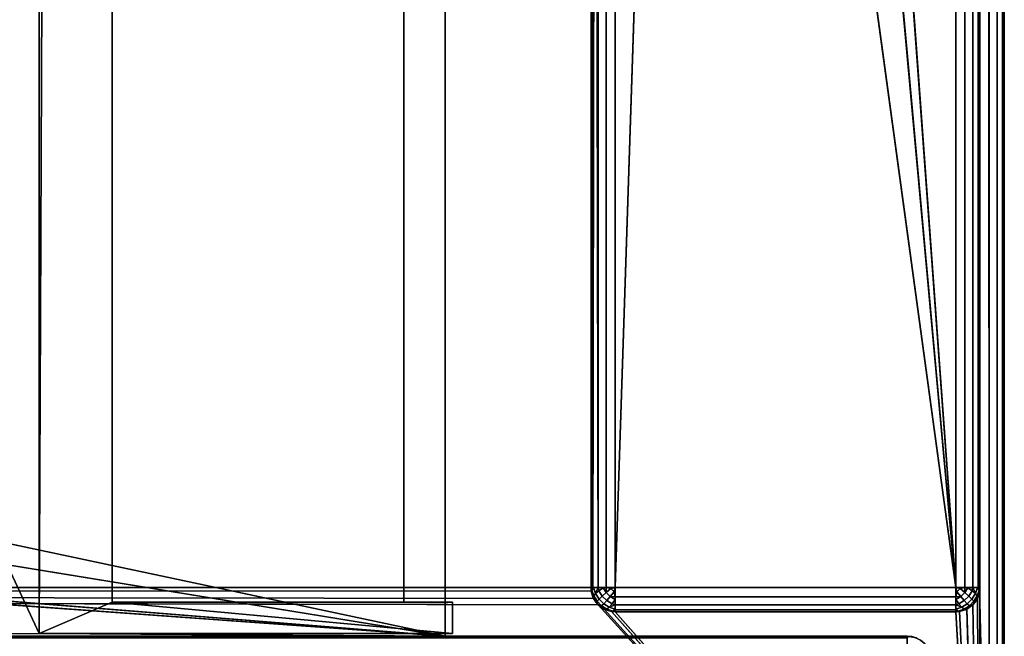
# Model space of a CAD drawing. Header units: millimetres. Extents: x -10 to 413, y -827 to 10.
# Tile 19 of 29: x 359 to 400, y -783 to -758. Entities that reach past the tile are written whole.
import ezdxf

# ---------------------------------------------------------------- set-up
doc = ezdxf.new("R2010")
doc.units = ezdxf.units.MM
doc.header["$MEASUREMENT"] = 0
for name, color, linetype, lineweight in [('0 Misc', 7, 'Continuous', 35), ('10 Raster Images', 7, 'Continuous', 35), ('5 Hatches', 7, 'Continuous', 35)]:
    doc.layers.add(name, color=color, linetype=linetype, lineweight=lineweight)

msp = doc.modelspace()

# ---------------------------------------------------------------- linework, layer by layer
at = {"layer": '0 Misc', "color": 160, "linetype": 'Continuous', "lineweight": 25}
for p, q in [((399, -1, 720), (399, -799, 720)), ((400, -1, 699), (400, -799, 699)), ((400, -799, 719), (400, -1, 719)), ((398, -781, 12), (398, -2, 12)), ((399, -2, 13), (399, -781, 13)), ((399, -781, 698), (399, -2, 698)), ((383, -17, 698), (383, -781, 698)), ((383, -781, 13), (383, -17, 698)), ((23, -59, 93), (360.3, -782.9, 93)), ((360.3, -782.9, 93), (360.3, -59.1, 93)), ((360.3, -59.1, 665), (360.3, -782.9, 665)), ((377, -783, 70), (377, -59, 70)), ((377, -783, 93), (377, -59, 70)), ((377, -782.9, 93), (377, -59, 70)), ((377, -781.6, 93), (377, -59, 70)), ((360.3, -782.9, 665), (363.3, -60.4, 665)), ((363.3, -781.6, 665), (363.3, -60.4, 665)), ((363.3, -781.6, 94.3), (363.3, -60.4, 94.3)), ((375.3, -60.4, 93), (375.3, -781.6, 93)), ((375.3, -60.4, 94.3), (375.3, -781.6, 94.3)), ((377, -781.6, 93), (377, -60.4, 93)), ((398, -781, 12), (391, -685, 12)), ((398, -781, 12), (389.899, -691.953, 12)), ((384, -781, 12), (386.703, -698.225, 12)), ((398, -781, 12), (386.703, -698.225, 12)), ((384, -715, 12), (384, -781, 12)), ((383, -781, 13), (383, -715.707, 34.207)), ((383, -781, 13), (383, -715.891, 33.954)), ((383, -781, 13), (383, -715.988, 33.656)), ((383, -781, 13), (383, -716, 13)), ((383, -781, 13), (383, -716, 33.5)), ((377, -783, 70), (112.5, -764, 70)), ((377, -783, 70), (139.5, -764, 70)), ((377, -783, 70), (260.5, -764, 70)), ((377, -783, 70), (287.5, -764, 70)), ((17, -781, 698), (383, -781, 698)), ((383.293, -781.707, 698), (17, -781, 698)), ((383.109, -781.454, 698), (17, -781, 698)), ((383.012, -781.156, 698), (17, -781, 698)), ((383, -781, 698), (383, -781, 13)), ((384, -781, 12), (398, -781, 12)), ((399, -799, 698), (398.988, -781.156, 698)), ((399, -781, 13), (399, -781, 698)), ((399, -799, 698), (399, -781, 698)), ((363.3, -781.6, 665), (360.3, -782.9, 665)), ((377.3, -781.6, 665), (363.3, -781.6, 665)), ((363.3, -781.6, 665), (363.3, -781.6, 94.3)), ((375.3, -781.6, 94.3), (363.3, -781.6, 94.3)), ((363.3, -781.6, 665), (377.3, -782.9, 665)), ((375.3, -781.6, 94.3), (363.3, -781.6, 665)), ((375.3, -781.6, 93), (375.3, -781.6, 94.3)), ((375.3, -781.6, 93), (377, -781.6, 93)), ((377, -781.6, 93), (375.3, -781.6, 94.3)), ((377.3, -781.6, 93), (375.3, -781.6, 94.3)), ((377.3, -781.6, 665), (375.3, -781.6, 94.3)), ((377, -782.9, 93), (377, -781.6, 93)), ((377, -781.6, 93), (377.3, -781.6, 93)), ((377.3, -782.9, 665), (377.3, -781.6, 665)), ((377.3, -781.6, 93), (377.3, -782.9, 93)), ((377.3, -781.6, 665), (377.3, -781.6, 93)), ((399, -799, 698), (398.891, -781.454, 698)), ((399, -799, 698), (383.293, -781.707, 698)), ((399, -799, 698), (383.546, -781.891, 698)), ((399, -799, 698), (383.844, -781.988, 698)), ((384, -782, 13), (384, -782, 698)), ((398, -782, 13), (384, -782, 13)), ((384, -782, 698), (398, -782, 698)), ((399, -799, 698), (384, -782, 698)), ((398, -782, 698), (398, -782, 13)), ((399, -799, 698), (398, -782, 698)), ((399, -799, 698), (398.156, -781.988, 698)), ((399, -799, 698), (398.454, -781.891, 698)), ((399, -799, 698), (398.707, -781.707, 698)), ((4, -783, 13.5), (396, -783, 13.5)), ((396, -783, 694), (4, -783, 694)), ((359.5, -783, 451), (4, -783, 694)), ((360.3, -782.9, 93), (23, -783, 93)), ((377, -783, 93), (23, -783, 93)), ((23, -783, 70), (377, -783, 70)), ((396, -783, 13.5), (23, -783, 70)), ((377, -783, 93), (40.5, -783, 428)), ((396, -783, 694), (359.5, -783, 428)), ((359.5, -783, 428), (377, -783, 93)), ((396, -783, 694), (359.5, -783, 451)), ((377, -782.9, 93), (360.3, -782.9, 93)), ((360.3, -782.9, 665), (377.3, -782.9, 665)), ((360.3, -782.9, 665), (360.3, -782.9, 93)), ((360.3, -782.9, 93), (377, -783, 93)), ((360.3, -782.9, 93), (377.3, -782.9, 665)), ((377, -783, 93), (377, -782.9, 93)), ((377.3, -782.9, 93), (377, -782.9, 93)), ((377, -782.9, 93), (377.3, -782.9, 665)), ((377, -783, 70), (377, -783, 93)), ((396, -783, 694), (377, -783, 70)), ((377, -783, 70), (396, -783, 13.5)), ((396, -783, 694), (377, -783, 93)), ((377.3, -782.9, 665), (377.3, -782.9, 93)), ((396, -783, 13.5), (396, -783, 694))]:
    msp.add_line(p, q, dxfattribs=at).dxf.unprotected_set("ltscale", 0)
at = {"layer": '0 Misc', "color": 160, "linetype": 'Continuous', "lineweight": 25, "extrusion": (0, 1, 0)}
for centre, start, end in [((-384, 13, -781), 270, 0), ((-398, 13, -781), 180, 270)]:
    msp.add_arc(centre, 1, start, end, dxfattribs=at).dxf.unprotected_set("ltscale", 0)
at = {"layer": '0 Misc', "color": 160, "linetype": 'Continuous', "lineweight": 25}
for centre, start, end in [((384, -781, 13), 180, 270), ((398, -781, 13), 270, 0), ((396, -784, 13.5), 0, 90)]:
    msp.add_arc(centre, 1, start, end, dxfattribs=at).dxf.unprotected_set("ltscale", 0)
at = {"layer": '0 Misc', "color": 160, "linetype": 'Continuous', "lineweight": 25, "extrusion": (0, 0, -1)}
for centre, start, end in [((-384, -781, -698), 270, 0), ((-398, -781, -698), 180, 270), ((-396, -784, -694), 90, 180)]:
    msp.add_arc(centre, 1, start, end, dxfattribs=at).dxf.unprotected_set("ltscale", 0)
at = {"layer": '0 Misc', "color": 160, "linetype": 'Continuous', "lineweight": 25, "extrusion": (-1, 0, 0)}
for centre, start, end in [((781, 13, -384), 270, 0), ((784, 694, -396), 90, 180), ((784, 13.5, -396), 180, 270)]:
    msp.add_arc(centre, 1, start, end, dxfattribs=at).dxf.unprotected_set("ltscale", 0)
at = {"layer": '0 Misc', "color": 160, "linetype": 'Continuous', "lineweight": 25, "extrusion": (1, 0, 0)}
msp.add_arc((-781, 13, 398), 1, 180, 270, dxfattribs=at).dxf.unprotected_set("ltscale", 0)
at = {"layer": '0 Misc', "color": 7, "lineweight": 25}
for points, invisible_edges in [([(399, -1, 698), (399.383, -799, 698.076), (399, -2, 698)], 1), ([(399, -1, 698), (399.383, -1, 698.076), (399.383, -799, 698.076)], 12), ([(399, -1, 720), (399.383, -799, 719.924), (399.383, -1, 719.924)], 1), ([(399, -1, 720), (399, -799, 720), (399.383, -799, 719.924)], 12), ([(399.383, -799, 698.076), (399.707, -1, 698.293), (399.707, -799, 698.293)], 1), ([(399.383, -799, 698.076), (399.383, -1, 698.076), (399.707, -1, 698.293)], 12), ([(399.383, -1, 719.924), (399.707, -799, 719.707), (399.707, -1, 719.707)], 1), ([(399.383, -1, 719.924), (399.383, -799, 719.924), (399.707, -799, 719.707)], 12), ([(399.924, -1, 698.617), (399.707, -799, 698.293), (399.707, -1, 698.293)], 1), ([(399.924, -1, 698.617), (399.924, -799, 698.617), (399.707, -799, 698.293)], 12), ([(399.707, -1, 719.707), (399.924, -799, 719.383), (399.924, -1, 719.383)], 1), ([(399.707, -1, 719.707), (399.707, -799, 719.707), (399.924, -799, 719.383)], 12), ([(400, -1, 699), (399.924, -799, 698.617), (399.924, -1, 698.617)], 1), ([(400, -1, 699), (400, -799, 699), (399.924, -799, 698.617)], 12), ([(400, -799, 719), (399.924, -1, 719.383), (399.924, -799, 719.383)], 1), ([(400, -799, 719), (400, -1, 719), (399.924, -1, 719.383)], 12), ([(400, -799, 719), (400, -1, 699), (400, -1, 719)], 1), ([(400, -799, 719), (400, -799, 699), (400, -1, 699)], 12), ([(398, -781, 12), (398.383, -2, 12.076), (398.383, -781, 12.076)], 1), ([(398, -781, 12), (398, -2, 12), (398.383, -2, 12.076)], 12), ([(398.707, -2, 12.293), (398.383, -781, 12.076), (398.383, -2, 12.076)], 1), ([(398.707, -2, 12.293), (398.707, -781, 12.293), (398.383, -781, 12.076)], 12), ([(398.924, -2, 12.617), (398.707, -781, 12.293), (398.707, -2, 12.293)], 1), ([(398.924, -2, 12.617), (398.924, -781, 12.617), (398.707, -781, 12.293)], 12), ([(399, -2, 13), (398.924, -781, 12.617), (398.924, -2, 12.617)], 1), ([(399, -2, 13), (399, -781, 13), (398.924, -781, 12.617)], 12), ([(399.383, -799, 698.076), (399, -781, 698), (399, -2, 698)], 12), ([(360.3, -782.9, 93), (360.3, -59.1, 665), (360.3, -59.1, 93)], 1), ([(360.3, -782.9, 93), (360.3, -782.9, 665), (360.3, -59.1, 665)], 12), ([(363.3, -60.4, 94.3), (363.3, -781.6, 665), (363.3, -781.6, 94.3)], 1), ([(363.3, -60.4, 94.3), (363.3, -60.4, 665), (363.3, -781.6, 665)], 12), ([(375.3, -781.6, 94.3), (363.3, -60.4, 94.3), (363.3, -781.6, 94.3)], 1), ([(375.3, -781.6, 94.3), (375.3, -60.4, 94.3), (363.3, -60.4, 94.3)], 12), ([(375.3, -781.6, 93), (377, -60.4, 93), (375.3, -60.4, 93)], 1), ([(375.3, -781.6, 93), (377, -781.6, 93), (377, -60.4, 93)], 12), ([(375.3, -781.6, 93), (375.3, -60.4, 94.3), (375.3, -781.6, 94.3)], 1), ([(375.3, -781.6, 93), (375.3, -60.4, 93), (375.3, -60.4, 94.3)], 12), ([(384, -715, 12), (383.617, -781, 12.076), (383.617, -715.383, 12.076)], 1), ([(384, -715, 12), (384, -781, 12), (383.617, -781, 12.076)], 12), ([(383.293, -781, 12.293), (383.617, -715.383, 12.076), (383.617, -781, 12.076)], 1), ([(383.293, -781, 12.293), (383.293, -715.707, 12.293), (383.617, -715.383, 12.076)], 12), ([(383, -781, 698), (383.076, -781.383, 13), (383.076, -781.383, 698)], 1), ([(383, -781, 698), (383, -781, 13), (383.076, -781.383, 13)], 12), ([(383.189, -781.248, 12.47), (383.031, -781.107, 12.779), (383.106, -781.002, 12.552)], 1), ([(383.189, -781.248, 12.47), (383.111, -781.345, 12.7), (383.031, -781.107, 12.779)], 12), ([(383.46, -781.354, 12.236), (383.189, -781.248, 12.47), (383.322, -781.134, 12.277)], 1), ([(383.625, -781.208, 12.096), (383.322, -781.134, 12.277), (383.502, -781.01, 12.133)], 1), ([(383.625, -781.208, 12.096), (383.46, -781.354, 12.236), (383.322, -781.134, 12.277)], 12), ([(383.46, -781.354, 12.236), (383.625, -781.208, 12.096), (383.792, -781.375, 12.096)], 12), ([(383.625, -781.208, 12.096), (383.816, -781.048, 12.018), (383.952, -781.184, 12.018)], 12), ([(383.625, -781.208, 12.096), (383.952, -781.184, 12.018), (383.792, -781.375, 12.096)], 1), ([(384, -781, 12), (398, -781.383, 12.076), (384, -781.383, 12.076)], 1), ([(384, -781, 12), (398, -781, 12), (398, -781.383, 12.076)], 12), ([(398.208, -781.375, 12.096), (398.048, -781.184, 12.018), (398.184, -781.048, 12.018)], 12), ([(398.208, -781.375, 12.096), (398.184, -781.048, 12.018), (398.375, -781.208, 12.096)], 1), ([(398.375, -781.208, 12.096), (398.354, -781.54, 12.236), (398.208, -781.375, 12.096)], 1), ([(398.375, -781.208, 12.096), (398.54, -781.354, 12.236), (398.354, -781.54, 12.236)], 12), ([(398.498, -781.01, 12.133), (398.54, -781.354, 12.236), (398.375, -781.208, 12.096)], 1), ([(398.498, -781.01, 12.133), (398.678, -781.134, 12.277), (398.54, -781.354, 12.236)], 12), ([(398.678, -781.134, 12.277), (398.668, -781.476, 12.428), (398.54, -781.354, 12.236)], 1), ([(398.678, -781.134, 12.277), (398.811, -781.248, 12.47), (398.668, -781.476, 12.428)], 12), ([(398.894, -781.002, 12.552), (398.889, -781.345, 12.7), (398.811, -781.248, 12.47)], 1), ([(398.894, -781.002, 12.552), (398.969, -781.107, 12.779), (398.889, -781.345, 12.7)], 12), ([(399, -781, 13), (398.924, -781.383, 698), (398.924, -781.383, 13)], 1), ([(399, -781, 13), (399, -781, 698), (398.924, -781.383, 698)], 12), ([(399.383, -799, 698.076), (399, -799, 698), (399, -781, 698)], 12), ([(377, -781.6, 93), (377.3, -782.9, 93), (377, -782.9, 93)], 1), ([(377, -781.6, 93), (377.3, -781.6, 93), (377.3, -782.9, 93)], 12), ([(377.3, -781.6, 93), (377.3, -782.9, 665), (377.3, -782.9, 93)], 1), ([(377.3, -781.6, 93), (377.3, -781.6, 665), (377.3, -782.9, 665)], 12), ([(383.293, -781.707, 13), (383.076, -781.383, 698), (383.076, -781.383, 13)], 1), ([(383.293, -781.707, 13), (383.293, -781.707, 698), (383.076, -781.383, 698)], 12), ([(383.249, -781.565, 12.659), (383.093, -781.419, 12.95), (383.111, -781.345, 12.7)], 1), ([(383.249, -781.565, 12.659), (383.217, -781.616, 12.913), (383.093, -781.419, 12.95)], 12), ([(383.111, -781.345, 12.7), (383.189, -781.248, 12.47), (383.332, -781.476, 12.428)], 12), ([(383.111, -781.345, 12.7), (383.332, -781.476, 12.428), (383.249, -781.565, 12.659)], 1), ([(383.46, -781.354, 12.236), (383.332, -781.476, 12.428), (383.189, -781.248, 12.47)], 12), ([(383.435, -781.751, 12.659), (383.217, -781.616, 12.913), (383.249, -781.565, 12.659)], 1), ([(383.435, -781.751, 12.659), (383.384, -781.783, 12.913), (383.217, -781.616, 12.913)], 12), ([(383.249, -781.565, 12.659), (383.332, -781.476, 12.428), (383.524, -781.668, 12.428)], 12), ([(383.249, -781.565, 12.659), (383.524, -781.668, 12.428), (383.435, -781.751, 12.659)], 1), ([(383.332, -781.476, 12.428), (383.46, -781.354, 12.236), (383.646, -781.54, 12.236)], 12), ([(383.332, -781.476, 12.428), (383.646, -781.54, 12.236), (383.524, -781.668, 12.428)], 1), ([(383.46, -781.354, 12.236), (383.792, -781.375, 12.096), (383.646, -781.54, 12.236)], 1), ([(383.524, -781.668, 12.428), (383.646, -781.54, 12.236), (383.866, -781.678, 12.277)], 12), ([(383.646, -781.54, 12.236), (383.792, -781.375, 12.096), (383.99, -781.498, 12.133)], 12), ([(383.646, -781.54, 12.236), (383.99, -781.498, 12.133), (383.866, -781.678, 12.277)], 1), ([(398, -781.707, 12.293), (384, -781.383, 12.076), (398, -781.383, 12.076)], 1), ([(398, -781.707, 12.293), (384, -781.707, 12.293), (384, -781.383, 12.076)], 12), ([(398.208, -781.375, 12.096), (398.134, -781.678, 12.277), (398.01, -781.498, 12.133)], 1), ([(398.208, -781.375, 12.096), (398.354, -781.54, 12.236), (398.134, -781.678, 12.277)], 12), ([(398.354, -781.54, 12.236), (398.248, -781.811, 12.47), (398.134, -781.678, 12.277)], 1), ([(398.354, -781.54, 12.236), (398.476, -781.668, 12.428), (398.248, -781.811, 12.47)], 12), ([(398.354, -781.54, 12.236), (398.54, -781.354, 12.236), (398.668, -781.476, 12.428)], 12), ([(398.354, -781.54, 12.236), (398.668, -781.476, 12.428), (398.476, -781.668, 12.428)], 1), ([(398.476, -781.668, 12.428), (398.668, -781.476, 12.428), (398.751, -781.565, 12.659)], 12), ([(398.476, -781.668, 12.428), (398.751, -781.565, 12.659), (398.565, -781.751, 12.659)], 1), ([(398.616, -781.783, 12.913), (398.565, -781.751, 12.659), (398.751, -781.565, 12.659)], 12), ([(398.616, -781.783, 12.913), (398.751, -781.565, 12.659), (398.783, -781.616, 12.913)], 1), ([(398.751, -781.565, 12.659), (398.668, -781.476, 12.428), (398.811, -781.248, 12.47)], 12), ([(398.924, -781.383, 13), (398.707, -781.707, 698), (398.707, -781.707, 13)], 1), ([(398.924, -781.383, 13), (398.924, -781.383, 698), (398.707, -781.707, 698)], 12), ([(398.751, -781.565, 12.659), (398.811, -781.248, 12.47), (398.889, -781.345, 12.7)], 1), ([(398.889, -781.345, 12.7), (398.783, -781.616, 12.913), (398.751, -781.565, 12.659)], 1), ([(398.889, -781.345, 12.7), (398.907, -781.419, 12.95), (398.783, -781.616, 12.913)], 12), ([(383.617, -781.924, 13), (383.293, -781.707, 698), (383.293, -781.707, 13)], 1), ([(383.617, -781.924, 13), (383.617, -781.924, 698), (383.293, -781.707, 698)], 12), ([(383.655, -781.889, 12.7), (383.384, -781.783, 12.913), (383.435, -781.751, 12.659)], 1), ([(383.655, -781.889, 12.7), (383.581, -781.907, 12.95), (383.384, -781.783, 12.913)], 12), ([(383.524, -781.668, 12.428), (383.655, -781.889, 12.7), (383.435, -781.751, 12.659)], 1), ([(383.524, -781.668, 12.428), (383.866, -781.678, 12.277), (383.752, -781.811, 12.47)], 1), ([(383.524, -781.668, 12.428), (383.752, -781.811, 12.47), (383.655, -781.889, 12.7)], 12), ([(384, -782, 13), (383.617, -781.924, 698), (383.617, -781.924, 13)], 1), ([(384, -782, 13), (384, -782, 698), (383.617, -781.924, 698)], 12), ([(383.998, -781.894, 12.552), (383.655, -781.889, 12.7), (383.752, -781.811, 12.47)], 1), ([(383.998, -781.894, 12.552), (383.893, -781.969, 12.779), (383.655, -781.889, 12.7)], 12), ([(398, -781.924, 12.617), (384, -781.707, 12.293), (398, -781.707, 12.293)], 1), ([(398, -781.924, 12.617), (384, -781.924, 12.617), (384, -781.707, 12.293)], 12), ([(398, -782, 13), (384, -781.924, 12.617), (398, -781.924, 12.617)], 1), ([(398, -782, 13), (384, -782, 13), (384, -781.924, 12.617)], 12), ([(398, -782, 698), (384, -782, 13), (398, -782, 13)], 1), ([(398, -782, 698), (384, -782, 698), (384, -782, 13)], 12), ([(398, -782, 698), (398.383, -781.924, 13), (398.383, -781.924, 698)], 1), ([(398, -782, 698), (398, -782, 13), (398.383, -781.924, 13)], 12), ([(398.248, -781.811, 12.47), (398.107, -781.969, 12.779), (398.002, -781.894, 12.552)], 1), ([(398.248, -781.811, 12.47), (398.345, -781.889, 12.7), (398.107, -781.969, 12.779)], 12), ([(398.345, -781.889, 12.7), (398.248, -781.811, 12.47), (398.476, -781.668, 12.428)], 12), ([(398.345, -781.889, 12.7), (398.476, -781.668, 12.428), (398.565, -781.751, 12.659)], 1), ([(398.419, -781.907, 12.95), (398.345, -781.889, 12.7), (398.565, -781.751, 12.659)], 12), ([(398.707, -781.707, 13), (398.383, -781.924, 698), (398.383, -781.924, 13)], 1), ([(398.707, -781.707, 13), (398.707, -781.707, 698), (398.383, -781.924, 698)], 12), ([(398.419, -781.907, 12.95), (398.565, -781.751, 12.659), (398.616, -781.783, 12.913)], 1), ([(396, -783, 694), (4, -783.076, 694.383), (396, -783.076, 694.383)], 1), ([(396, -783, 694), (4, -783, 694), (4, -783.076, 694.383)], 12), ([(4, -783, 13.5), (396, -783.076, 13.117), (4, -783.076, 13.117)], 1), ([(4, -783, 13.5), (396, -783, 13.5), (396, -783.076, 13.117)], 12), ([(396, -783, 13.5), (396.383, -783.076, 694), (396.383, -783.076, 13.5)], 1), ([(396, -783, 13.5), (396, -783, 694), (396.383, -783.076, 694)], 12)]:
    msp.add_3dface(points, dxfattribs=dict(at, invisible_edges=invisible_edges))
for points in [[(398, -781, 12), (391, -685, 12), (398, -2, 12)], [(383, -17, 698), (17, -781, 698), (17, -17, 698)], [(17, -781, 698), (383, -17, 698), (383, -781, 698)], [(383, -17, 698), (383, -781, 13), (383, -781, 698)], [(383, -781, 13), (383, -17, 698), (383, -715.707, 34.207)], [(23, -783, 93), (360.3, -782.9, 93), (23, -59, 93)], [(23, -59, 93), (360.3, -782.9, 93), (360.3, -59.1, 93)], [(377, -59, 70), (23, -783, 70), (23, -59, 70)], [(23, -783, 70), (377, -59, 70), (112.5, -742, 70)], [(139.5, -742, 70), (377, -59, 70), (139.5, -764, 70)], [(139.5, -764, 70), (377, -59, 70), (260.5, -742, 70)], [(287.5, -742, 70), (377, -59, 70), (287.5, -764, 70)], [(377, -783, 70), (287.5, -764, 70), (377, -59, 70)], [(363.3, -60.4, 665), (360.3, -59.1, 665), (360.3, -782.9, 665)], [(377, -59, 70), (377, -783, 93), (377, -783, 70)], [(377, -783, 93), (377, -59, 70), (377, -782.9, 93)], [(377, -782.9, 93), (377, -59, 70), (377, -781.6, 93)], [(377, -781.6, 93), (377, -59, 70), (377, -60.4, 93)], [(360.3, -782.9, 665), (363.3, -781.6, 665), (363.3, -60.4, 665)], [(398, -781, 12), (389.899, -691.953, 12), (391, -685, 12)], [(398, -781, 12), (386.703, -698.225, 12), (389.899, -691.953, 12)], [(384, -715, 12), (386.703, -698.225, 12), (384, -781, 12)], [(384, -781, 12), (386.703, -698.225, 12), (398, -781, 12)], [(383, -781, 13), (383, -715.707, 34.207), (383, -715.891, 33.954)], [(383, -781, 13), (383, -715.891, 33.954), (383, -715.988, 33.656)], [(383.019, -715.981, 12.805), (383.076, -781, 12.617), (383, -781, 13)], [(383, -716, 13), (383.019, -715.981, 12.805), (383, -781, 13)], [(383, -781, 13), (383, -715.988, 33.656), (383, -716, 33.5)], [(383, -716, 13), (383, -781, 13), (383, -716, 33.5)], [(383.019, -715.981, 12.805), (383.076, -715.924, 12.617), (383.076, -781, 12.617)], [(383.076, -781, 12.617), (383.169, -715.831, 12.444), (383.293, -781, 12.293)], [(383.076, -781, 12.617), (383.076, -715.924, 12.617), (383.169, -715.831, 12.444)], [(383.293, -781, 12.293), (383.169, -715.831, 12.444), (383.293, -715.707, 12.293)], [(23, -783, 70), (112.5, -764, 70), (377, -783, 70)], [(377, -783, 70), (112.5, -764, 70), (139.5, -764, 70)], [(377, -783, 70), (139.5, -764, 70), (260.5, -764, 70)], [(377, -783, 70), (260.5, -764, 70), (287.5, -764, 70)], [(399, -799, 698), (16.891, -781.454, 698), (16.988, -781.156, 698)], [(399, -799, 698), (16.988, -781.156, 698), (17, -781, 698)], [(399, -799, 698), (17, -781, 698), (383.293, -781.707, 698)], [(383.293, -781.707, 698), (17, -781, 698), (383.109, -781.454, 698)], [(383.109, -781.454, 698), (17, -781, 698), (383.012, -781.156, 698)], [(383.012, -781.156, 698), (17, -781, 698), (383, -781, 698)], [(383.031, -781.107, 12.779), (383.076, -781.383, 13), (383, -781, 13)], [(383.076, -781, 12.617), (383.031, -781.107, 12.779), (383, -781, 13)], [(383.076, -781, 12.617), (383.106, -781.002, 12.552), (383.031, -781.107, 12.779)], [(383.111, -781.345, 12.7), (383.093, -781.419, 12.95), (383.031, -781.107, 12.779)], [(383.093, -781.419, 12.95), (383.076, -781.383, 13), (383.031, -781.107, 12.779)], [(383.076, -781, 12.617), (383.293, -781, 12.293), (383.106, -781.002, 12.552)], [(383.106, -781.002, 12.552), (383.293, -781, 12.293), (383.189, -781.248, 12.47)], [(383.189, -781.248, 12.47), (383.293, -781, 12.293), (383.322, -781.134, 12.277)], [(383.322, -781.134, 12.277), (383.293, -781, 12.293), (383.502, -781.01, 12.133)], [(383.502, -781.01, 12.133), (383.293, -781, 12.293), (383.617, -781, 12.076)], [(383.625, -781.208, 12.096), (383.502, -781.01, 12.133), (383.617, -781, 12.076)], [(383.625, -781.208, 12.096), (383.617, -781, 12.076), (383.816, -781.048, 12.018)], [(383.816, -781.048, 12.018), (383.617, -781, 12.076), (384, -781, 12)], [(384, -781.383, 12.076), (383.792, -781.375, 12.096), (383.952, -781.184, 12.018)], [(383.952, -781.184, 12.018), (383.816, -781.048, 12.018), (384, -781, 12)], [(383.952, -781.184, 12.018), (384, -781, 12), (384, -781.383, 12.076)], [(398.048, -781.184, 12.018), (398, -781, 12), (398.184, -781.048, 12.018)], [(398.048, -781.184, 12.018), (398, -781.383, 12.076), (398, -781, 12)], [(398.184, -781.048, 12.018), (398, -781, 12), (398.383, -781, 12.076)], [(398.208, -781.375, 12.096), (398, -781.383, 12.076), (398.048, -781.184, 12.018)], [(398.184, -781.048, 12.018), (398.383, -781, 12.076), (398.375, -781.208, 12.096)], [(398.498, -781.01, 12.133), (398.375, -781.208, 12.096), (398.383, -781, 12.076)], [(398.707, -781, 12.293), (398.498, -781.01, 12.133), (398.383, -781, 12.076)], [(398.707, -781, 12.293), (398.678, -781.134, 12.277), (398.498, -781.01, 12.133)], [(398.678, -781.134, 12.277), (398.707, -781, 12.293), (398.811, -781.248, 12.47)], [(398.894, -781.002, 12.552), (398.811, -781.248, 12.47), (398.707, -781, 12.293)], [(398.924, -781, 12.617), (398.894, -781.002, 12.552), (398.707, -781, 12.293)], [(398.889, -781.345, 12.7), (398.969, -781.107, 12.779), (398.924, -781.383, 13)], [(399, -799, 698), (398.891, -781.454, 698), (398.988, -781.156, 698)], [(398.924, -781, 12.617), (398.969, -781.107, 12.779), (398.894, -781.002, 12.552)], [(398.969, -781.107, 12.779), (398.924, -781, 12.617), (399, -781, 13)], [(398.924, -781.383, 13), (398.969, -781.107, 12.779), (399, -781, 13)], [(399, -799, 698), (398.988, -781.156, 698), (399, -781, 698)], [(399, -799, 698), (16.707, -781.707, 698), (16.891, -781.454, 698)], [(363.3, -781.6, 665), (360.3, -782.9, 665), (377.3, -782.9, 665)], [(363.3, -781.6, 665), (377.3, -782.9, 665), (377.3, -781.6, 665)], [(363.3, -781.6, 665), (375.3, -781.6, 94.3), (363.3, -781.6, 94.3)], [(377.3, -781.6, 665), (375.3, -781.6, 94.3), (363.3, -781.6, 665)], [(375.3, -781.6, 94.3), (377, -781.6, 93), (375.3, -781.6, 93)], [(377, -781.6, 93), (375.3, -781.6, 94.3), (377.3, -781.6, 93)], [(377.3, -781.6, 93), (375.3, -781.6, 94.3), (377.3, -781.6, 665)], [(383.217, -781.616, 12.913), (383.293, -781.707, 13), (383.076, -781.383, 13)], [(383.093, -781.419, 12.95), (383.217, -781.616, 12.913), (383.076, -781.383, 13)], [(383.217, -781.616, 12.913), (383.384, -781.783, 12.913), (383.293, -781.707, 13)], [(383.792, -781.375, 12.096), (384, -781.383, 12.076), (383.99, -781.498, 12.133)], [(384, -781.707, 12.293), (383.866, -781.678, 12.277), (383.99, -781.498, 12.133)], [(384, -781.707, 12.293), (383.99, -781.498, 12.133), (384, -781.383, 12.076)], [(398.208, -781.375, 12.096), (398.01, -781.498, 12.133), (398, -781.383, 12.076)], [(398.01, -781.498, 12.133), (398, -781.707, 12.293), (398, -781.383, 12.076)], [(398.01, -781.498, 12.133), (398.134, -781.678, 12.277), (398, -781.707, 12.293)], [(398.616, -781.783, 12.913), (398.783, -781.616, 12.913), (398.707, -781.707, 13)], [(398.907, -781.419, 12.95), (398.924, -781.383, 13), (398.707, -781.707, 13)], [(398.907, -781.419, 12.95), (398.707, -781.707, 13), (398.783, -781.616, 12.913)], [(399, -799, 698), (398.707, -781.707, 698), (398.891, -781.454, 698)], [(398.889, -781.345, 12.7), (398.924, -781.383, 13), (398.907, -781.419, 12.95)], [(1, -799, 698), (2, -782, 698), (399, -799, 698)], [(399, -799, 698), (2, -782, 698), (16, -782, 698)], [(399, -799, 698), (16, -782, 698), (16.156, -781.988, 698)], [(399, -799, 698), (16.156, -781.988, 698), (16.454, -781.891, 698)], [(399, -799, 698), (16.454, -781.891, 698), (16.707, -781.707, 698)], [(383.293, -781.707, 13), (383.581, -781.907, 12.95), (383.617, -781.924, 13)], [(383.293, -781.707, 13), (383.384, -781.783, 12.913), (383.581, -781.907, 12.95)], [(399, -799, 698), (383.293, -781.707, 698), (383.546, -781.891, 698)], [(399, -799, 698), (383.546, -781.891, 698), (383.844, -781.988, 698)], [(383.581, -781.907, 12.95), (383.655, -781.889, 12.7), (383.617, -781.924, 13)], [(383.893, -781.969, 12.779), (383.617, -781.924, 13), (383.655, -781.889, 12.7)], [(383.893, -781.969, 12.779), (384, -782, 13), (383.617, -781.924, 13)], [(383.752, -781.811, 12.47), (383.866, -781.678, 12.277), (384, -781.707, 12.293)], [(383.998, -781.894, 12.552), (383.752, -781.811, 12.47), (384, -781.707, 12.293)], [(399, -799, 698), (383.844, -781.988, 698), (384, -782, 698)], [(384, -781.924, 12.617), (383.893, -781.969, 12.779), (383.998, -781.894, 12.552)], [(384, -781.924, 12.617), (384, -782, 13), (383.893, -781.969, 12.779)], [(384, -781.924, 12.617), (383.998, -781.894, 12.552), (384, -781.707, 12.293)], [(399, -799, 698), (384, -782, 698), (398, -782, 698)], [(398.134, -781.678, 12.277), (398.248, -781.811, 12.47), (398, -781.707, 12.293)], [(398, -781.707, 12.293), (398.002, -781.894, 12.552), (398, -781.924, 12.617)], [(398.002, -781.894, 12.552), (398, -781.707, 12.293), (398.248, -781.811, 12.47)], [(398, -781.924, 12.617), (398.002, -781.894, 12.552), (398.107, -781.969, 12.779)], [(398.107, -781.969, 12.779), (398.383, -781.924, 13), (398, -782, 13)], [(398, -781.924, 12.617), (398.107, -781.969, 12.779), (398, -782, 13)], [(399, -799, 698), (398, -782, 698), (398.156, -781.988, 698)], [(398.107, -781.969, 12.779), (398.345, -781.889, 12.7), (398.419, -781.907, 12.95)], [(398.107, -781.969, 12.779), (398.419, -781.907, 12.95), (398.383, -781.924, 13)], [(399, -799, 698), (398.156, -781.988, 698), (398.454, -781.891, 698)], [(398.383, -781.924, 13), (398.616, -781.783, 12.913), (398.707, -781.707, 13)], [(398.383, -781.924, 13), (398.419, -781.907, 12.95), (398.616, -781.783, 12.913)], [(399, -799, 698), (398.454, -781.891, 698), (398.707, -781.707, 698)], [(4, -783, 13.5), (23, -783, 70), (396, -783, 13.5)], [(40.5, -783, 451), (4, -783, 694), (359.5, -783, 451)], [(396, -783, 694), (359.5, -783, 451), (4, -783, 694)], [(360.3, -782.9, 93), (23, -783, 93), (377, -783, 93)], [(23, -783, 93), (40.5, -783, 428), (377, -783, 93)], [(377, -783, 70), (396, -783, 13.5), (23, -783, 70)], [(359.5, -783, 428), (377, -783, 93), (40.5, -783, 428)], [(396, -783, 694), (377, -783, 93), (359.5, -783, 428)], [(396, -783, 694), (359.5, -783, 428), (359.5, -783, 451)], [(360.3, -782.9, 93), (377, -783, 93), (377, -782.9, 93)], [(377, -782.9, 93), (377.3, -782.9, 665), (360.3, -782.9, 93)], [(360.3, -782.9, 93), (377.3, -782.9, 665), (360.3, -782.9, 665)], [(377.3, -782.9, 665), (377, -782.9, 93), (377.3, -782.9, 93)], [(396, -783, 13.5), (377, -783, 70), (396, -783, 694)], [(396, -783, 694), (377, -783, 70), (377, -783, 93)], [(396.383, -783.076, 694), (396, -783, 694), (396.184, -783.018, 694.048)], [(396.184, -783.018, 694.048), (396, -783, 694), (396.048, -783.018, 694.184)], [(396.048, -783.018, 694.184), (396, -783, 694), (396, -783.076, 694.383)], [(396, -783.076, 13.117), (396, -783, 13.5), (396.048, -783.018, 13.316)], [(396.048, -783.018, 13.316), (396, -783, 13.5), (396.184, -783.018, 13.452)], [(396.184, -783.018, 13.452), (396, -783, 13.5), (396.383, -783.076, 13.5)]]:
    msp.add_3dface(points, dxfattribs=at)
at = {"layer": '10 Raster Images', "color": 160, "linetype": 'Continuous', "lineweight": 25}
for p, q in [((398, -781, 12), (398, -2, 12)), ((383, -17, 698), (383, -781, 698)), ((383, -781, 698), (383, -17, 698)), ((360.3, -59.1, 93), (360.3, -782.9, 93)), ((360.3, -782.9, 665), (360.3, -59.1, 665)), ((377, -59, 70), (377, -783, 70)), ((377, -783, 70), (377, -59, 70)), ((363.3, -60.4, 665), (363.3, -781.6, 665)), ((377, -781.6, 93), (377, -60.4, 93)), ((384, -715, 12), (384, -781, 12)), ((383, -781, 13), (383, -716, 13)), ((383, -781, 698), (383, -781, 13)), ((383.012, -781.156, 698), (383, -781, 698)), ((383.109, -781.454, 698), (383.012, -781.156, 698)), ((384, -781, 12), (398, -781, 12)), ((398.988, -781.156, 698), (398.891, -781.454, 698)), ((399, -781, 698), (398.988, -781.156, 698)), ((399, -799, 698), (399, -781, 698)), ((363.3, -781.6, 665), (377.3, -781.6, 665)), ((363.3, -781.6, 665), (363.3, -781.6, 94.3)), ((363.3, -781.6, 94.3), (375.3, -781.6, 94.3)), ((377.3, -781.6, 665), (363.3, -781.6, 665)), ((375.3, -781.6, 94.3), (375.3, -781.6, 93)), ((375.3, -781.6, 93), (377, -781.6, 93)), ((377, -782.9, 93), (377, -781.6, 93)), ((377, -781.6, 93), (377.3, -781.6, 93)), ((377.3, -781.6, 665), (377.3, -782.9, 665)), ((377.3, -781.6, 93), (377.3, -781.6, 665)), ((383.293, -781.707, 698), (383.109, -781.454, 698)), ((398.891, -781.454, 698), (398.707, -781.707, 698)), ((383.546, -781.891, 698), (383.293, -781.707, 698)), ((383.844, -781.988, 698), (383.546, -781.891, 698)), ((384, -782, 698), (383.844, -781.988, 698)), ((398, -782, 698), (384, -782, 698)), ((398.156, -781.988, 698), (398, -782, 698)), ((398.454, -781.891, 698), (398.156, -781.988, 698)), ((398.707, -781.707, 698), (398.454, -781.891, 698)), ((4, -783, 13.5), (396, -783, 13.5)), ((396, -783, 694), (4, -783, 694)), ((377, -783, 93), (23, -783, 93)), ((23, -783, 70), (377, -783, 70)), ((23, -783, 93), (377, -783, 93)), ((377, -783, 70), (23, -783, 70)), ((40.5, -783, 451), (359.5, -783, 451)), ((359.5, -783, 428), (40.5, -783, 428)), ((359.5, -783, 451), (359.5, -783, 428)), ((360.3, -782.9, 93), (377, -782.9, 93)), ((377.3, -782.9, 665), (360.3, -782.9, 665)), ((377, -782.9, 93), (360.3, -782.9, 93)), ((360.3, -782.9, 93), (360.3, -782.9, 665)), ((360.3, -782.9, 665), (377.3, -782.9, 665)), ((377, -782.9, 93), (377, -783, 93)), ((377, -783, 93), (377, -782.9, 93)), ((377.3, -782.9, 93), (377, -782.9, 93)), ((377, -783, 70), (377, -783, 93)), ((377, -783, 93), (377, -783, 70)), ((377.3, -782.9, 665), (377.3, -782.9, 93)), ((396, -783, 13.5), (396, -783, 694))]:
    msp.add_line(p, q, dxfattribs=at).dxf.unprotected_set("ltscale", 0)
at = {"layer": '5 Hatches', "color": 7, "lineweight": 25}
for points, invisible_edges in [([(399, -799, 720), (1, -1, 720), (1, -799, 720)], 1), ([(399, -799, 720), (399, -1, 720), (1, -1, 720)], 12), ([(399, -2, 698), (399, -781, 13), (399, -2, 13)], 1), ([(399, -2, 698), (399, -781, 698), (399, -781, 13)], 12)]:
    msp.add_3dface(points, dxfattribs=dict(at, invisible_edges=invisible_edges))

doc.saveas('drawing.dxf')
